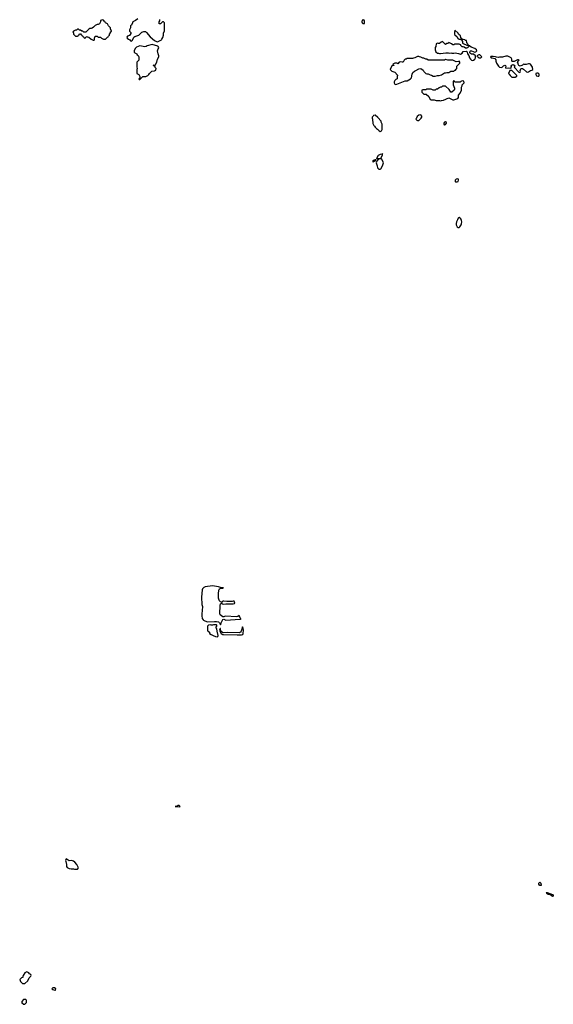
# Model space of a CAD drawing. Header units: inches. Extents: x 2386215 to 2556187, y 580866 to 760840.
# Tile 66 of 203: x 2451534 to 2461827, y 647414 to 666409. Entities that reach past the tile are written whole.
import ezdxf

# ---------------------------------------------------------------- set-up
doc = ezdxf.new("R2010")
doc.units = ezdxf.units.IN
doc.header["$MEASUREMENT"] = 0
for name, color, linetype in [('C4654', 7, 'Continuous'), ('C4655', 7, 'Continuous'), ('C4656', 7, 'Continuous'), ('C4664', 7, 'Continuous'), ('C4666', 7, 'Continuous')]:
    doc.layers.add(name, color=color, linetype=linetype)

msp = doc.modelspace()

# ---------------------------------------------------------------- linework, layer by layer
at = {"layer": 'C4654', "color": 5, "elevation": 80}
for points in [[(2451670, 648038), (2451630, 648018), (2451602, 647970), (2451594, 647950), (2451594, 647930), (2451570, 647926), (2451534, 647890), (2451550, 647854), (2451590, 647814), (2451630, 647814), (2451688, 647870), (2451716, 647924), (2451750, 647954), (2451755, 647970), (2451746, 647990), (2451723, 648003), (2451710, 648018)], [(2452190, 647734), (2452174, 647730), (2452152, 647710), (2452170, 647698), (2452210, 647686), (2452226, 647690), (2452228, 647710), (2452206, 647730)], [(2451650, 647506), (2451610, 647506), (2451574, 647470), (2451578, 647438), (2451593, 647433), (2451598, 647418), (2451630, 647414), (2451666, 647450), (2451666, 647490), (2451662, 647502)]]:
    msp.add_lwpolyline(points, close=True, dxfattribs=at)
at = {"layer": 'C4655', "color": 5, "elevation": 80}
for points in [[(2455250, 655484), (2455112, 655470), (2455084, 655456), (2455062, 655430), (2455055, 655410), (2455040, 655270), (2455048, 655128), (2455058, 655090), (2455056, 655010), (2455045, 654950), (2455045, 654910), (2455055, 654855), (2455071, 654831), (2455082, 654822), (2455150, 654795), (2455290, 654801), (2455330, 654799), (2455370, 654790), (2455391, 654770), (2455410, 654734), (2455420, 654770), (2455450, 654836), (2455470, 654847), (2455510, 654827), (2455690, 654835), (2455796, 654844), (2455809, 654850), (2455796, 654856), (2455787, 654867), (2455770, 654917), (2455742, 654898), (2455710, 654890), (2455510, 654904), (2455484, 654897), (2455470, 654887), (2455450, 654891), (2455403, 654930), (2455397, 654950), (2455402, 655110), (2455410, 655139), (2455424, 655150), (2455430, 655162), (2455433, 655150), (2455442, 655142), (2455470, 655134), (2455510, 655139), (2455650, 655141), (2455676, 655144), (2455685, 655150), (2455669, 655189), (2455666, 655190), (2455650, 655192), (2455630, 655185), (2455530, 655186), (2455470, 655191), (2455450, 655190), (2455430, 655172), (2455410, 655177), (2455390, 655200), (2455372, 655230), (2455367, 655250), (2455366, 655330), (2455376, 655404), (2455390, 655428), (2455410, 655439), (2455450, 655441), (2455468, 655450), (2455410, 655458), (2455368, 655470)], [(2455330, 654735), (2455275, 654735), (2455250, 654726), (2455230, 654726), (2455205, 654735), (2455174, 654730), (2455154, 654710), (2455154, 654630), (2455158, 654618), (2455170, 654614), (2455194, 654590), (2455194, 654570), (2455226, 654546), (2455268, 654528), (2455314, 654510), (2455350, 654505), (2455359, 654510), (2455365, 654530), (2455342, 654610), (2455335, 654655), (2455326, 654670), (2455326, 654690), (2455338, 654710), (2455338, 654730)], [(2455830, 654698), (2455822, 654650), (2455807, 654610), (2455790, 654590), (2455770, 654580), (2455550, 654587), (2455470, 654583), (2455447, 654587), (2455423, 654603), (2455415, 654615), (2455410, 654666), (2455398, 654662), (2455386, 654630), (2455392, 654610), (2455419, 654570), (2455450, 654551), (2455467, 654547), (2455730, 654540), (2455810, 654542), (2455830, 654546), (2455837, 654550), (2455845, 654570), (2455851, 654630), (2455844, 654670)], [(2454610, 651248), (2454590, 651248), (2454570, 651235), (2454534, 651230), (2454610, 651221), (2454628, 651230)], [(2452430, 650218), (2452419, 650190), (2452421, 650170), (2452435, 650110), (2452436, 650070), (2452450, 650051), (2452490, 650035), (2452530, 650026), (2452570, 650025), (2452590, 650018), (2452650, 650022), (2452668, 650050), (2452634, 650114), (2452597, 650157), (2452570, 650175), (2452533, 650187), (2452490, 650184)]]:
    msp.add_lwpolyline(points, close=True, dxfattribs=at)
at = {"layer": 'C4656', "color": 5, "elevation": 80}
for points in [[(2453130, 666406), (2453094, 666390), (2453094, 666370), (2453084, 666356), (2453074, 666330), (2453050, 666318), (2453030, 666318), (2452990, 666298), (2452958, 666262), (2452932, 666248), (2452910, 666238), (2452890, 666238), (2452870, 666228), (2452810, 666166), (2452770, 666166), (2452750, 666186), (2452730, 666186), (2452710, 666206), (2452687, 666207), (2452670, 666226), (2452650, 666226), (2452630, 666206), (2452610, 666206), (2452574, 666190), (2452562, 666170), (2452572, 666152), (2452574, 666130), (2452610, 666094), (2452650, 666094), (2452662, 666098), (2452667, 666113), (2452682, 666118), (2452687, 666133), (2452710, 666134), (2452718, 666118), (2452733, 666113), (2452738, 666098), (2452753, 666093), (2452758, 666078), (2452773, 666073), (2452778, 666058), (2452790, 666054), (2452802, 666058), (2452807, 666073), (2452822, 666078), (2452830, 666094), (2452838, 666078), (2452870, 666074), (2452914, 666030), (2452950, 666014), (2452970, 666014), (2452976, 666024), (2452978, 666050), (2452990, 666094), (2453027, 666093), (2453050, 666074), (2453090, 666072), (2453114, 666050), (2453150, 666032), (2453187, 666033), (2453230, 666074), (2453242, 666078), (2453246, 666090), (2453266, 666110), (2453266, 666130), (2453287, 666153), (2453288, 666172), (2453302, 666178), (2453306, 666190), (2453288, 666230), (2453288, 666250), (2453249, 666289), (2453230, 666326), (2453190, 666346), (2453175, 666375), (2453162, 666382), (2453150, 666398)], [(2458170, 666406), (2458138, 666402), (2458134, 666370), (2458142, 666350), (2458150, 666334), (2458170, 666334), (2458182, 666338), (2458187, 666353), (2458187, 666387)], [(2454090, 665929), (2453995, 665905), (2453971, 665889), (2453950, 665884), (2453850, 665902), (2453784, 665876), (2453764, 665856), (2453742, 665810), (2453744, 665784), (2453754, 665770), (2453791, 665751), (2453802, 665730), (2453817, 665717), (2453834, 665690), (2453834, 665630), (2453793, 665587), (2453793, 665493), (2453802, 665470), (2453794, 665450), (2453794, 665370), (2453832, 665352), (2453854, 665310), (2453854, 665286), (2453834, 665270), (2453838, 665258), (2453850, 665254), (2453910, 665314), (2453970, 665312), (2454006, 665330), (2454028, 665352), (2454038, 665370), (2454085, 665415), (2454136, 665424), (2454162, 665438), (2454166, 665470), (2454150, 665486), (2454146, 665506), (2454126, 665510), (2454122, 665522), (2454106, 665530), (2454110, 665534), (2454150, 665534), (2454178, 665590), (2454194, 665646), (2454215, 665690), (2454218, 665710), (2454202, 665750), (2454195, 665810), (2454198, 665830), (2454218, 665870), (2454208, 665890), (2454198, 665898)], [(2458390, 664566), (2458358, 664562), (2458354, 664550), (2458334, 664530), (2458334, 664510), (2458342, 664490), (2458344, 664404), (2458362, 664370), (2458377, 664357), (2458390, 664334), (2458414, 664310), (2458437, 664297), (2458470, 664262), (2458490, 664254), (2458510, 664262), (2458528, 664290), (2458528, 664330), (2458526, 664390), (2458516, 664416), (2458506, 664430), (2458506, 664450), (2458440, 664520)], [(2459270, 664572), (2459230, 664569), (2459201, 664539), (2459182, 664498), (2459174, 664490), (2459194, 664470), (2459210, 664465), (2459230, 664466), (2459279, 664510), (2459293, 664530), (2459293, 664550)], [(2459750, 664439), (2459728, 664432), (2459718, 664410), (2459718, 664390), (2459723, 664383), (2459730, 664381), (2459750, 664387), (2459764, 664410), (2459768, 664428)], [(2458390, 663706), (2458354, 663690), (2458342, 663670), (2458350, 663665), (2458406, 663690), (2458402, 663702)], [(2458473, 663727), (2458458, 663722), (2458454, 663710), (2458422, 663678), (2458411, 663650), (2458431, 663590), (2458434, 663550), (2458464, 663524), (2458490, 663522), (2458498, 663530), (2458529, 663591), (2458549, 663650), (2458538, 663678), (2458510, 663726)], [(2458530, 663826), (2458524, 663816), (2458490, 663809), (2458450, 663788), (2458414, 663730), (2458422, 663722), (2458430, 663722), (2458438, 663722), (2458448, 663732), (2458502, 663738), (2458530, 663794), (2458535, 663815)], [(2459970, 663337), (2459952, 663330), (2459931, 663310), (2459932, 663290), (2459943, 663283), (2459970, 663279), (2459990, 663287), (2459999, 663310), (2459995, 663330), (2459990, 663334)]]:
    msp.add_lwpolyline(points, close=True, dxfattribs=at)
for points in [[(2453815, 666425), (2453770, 666395), (2453714, 666370), (2453712, 666350), (2453690, 666306), (2453673, 666287), (2453672, 666250), (2453654, 666210), (2453654, 666190), (2453680, 666160), (2453680, 666140), (2453650, 666106), (2453614, 666090), (2453602, 666070), (2453610, 666054), (2453634, 666030), (2453657, 666017), (2453670, 666002), (2453690, 665994), (2453710, 666014), (2453738, 666070), (2453755, 666085), (2453829, 666111), (2453892, 666168), (2453930, 666183), (2453942, 666182), (2453958, 666178), (2453982, 666162), (2454050, 666078), (2454132, 666010), (2454170, 665985), (2454190, 665982), (2454270, 666022), (2454278, 666030), (2454296, 666064), (2454308, 666110), (2454308, 666150), (2454327, 666193), (2454327, 666347), (2454310, 666366), (2454290, 666366), (2454250, 666326), (2454227, 666327), (2454227, 666367), (2454236, 666384), (2454238, 666410)], [(2460000, 666131), (2459990, 666148), (2459930, 666206), (2459922, 666170), (2459922, 666130), (2459930, 666114), (2459964, 666084), (2459990, 666042), (2460000, 666037)], [(2460000, 665936), (2459970, 665938), (2459930, 665938), (2459910, 665926), (2459890, 665926), (2459863, 665943), (2459810, 665966), (2459794, 665950), (2459773, 665947), (2459750, 665928), (2459690, 665986), (2459662, 665978), (2459632, 665948), (2459610, 665948), (2459590, 665958), (2459570, 665946), (2459558, 665890), (2459546, 665870), (2459545, 665830), (2459562, 665790), (2459590, 665762), (2459610, 665765), (2459630, 665758), (2459650, 665758), (2459752, 665772), (2459808, 665772), (2459830, 665766), (2459850, 665771), (2459870, 665766), (2459910, 665766), (2459931, 665771), (2460000, 665754)], [(2460000, 665605), (2459950, 665598), (2459890, 665626), (2459792, 665628), (2459750, 665638), (2459730, 665629), (2459413, 665627), (2459387, 665647), (2459370, 665648), (2459330, 665668), (2459309, 665669), (2459270, 665688), (2459249, 665689), (2459230, 665698), (2459210, 665698), (2459154, 665670), (2459130, 665668), (2459110, 665658), (2459010, 665658), (2458991, 665649), (2458970, 665648), (2458952, 665630), (2458930, 665588), (2458910, 665588), (2458870, 665598), (2458854, 665590), (2458830, 665558), (2458807, 665567), (2458790, 665568), (2458773, 665567), (2458744, 665556), (2458734, 665550), (2458738, 665538), (2458750, 665534), (2458752, 665528), (2458718, 665522), (2458687, 665470), (2458683, 665450), (2458690, 665432), (2458713, 665413), (2458732, 665412), (2458770, 665394), (2458820, 665340), (2458822, 665330), (2458812, 665310), (2458814, 665270), (2458790, 665255), (2458767, 665233), (2458758, 665210), (2458758, 665190), (2458767, 665167), (2458790, 665159), (2458810, 665163), (2458970, 665226), (2459006, 665230), (2459074, 665266), (2459094, 665286), (2459103, 665357), (2459118, 665390), (2459150, 665418), (2459174, 665426), (2459230, 665462), (2459270, 665465), (2459314, 665434), (2459330, 665412), (2459370, 665372), (2459390, 665362), (2459410, 665362), (2459450, 665342), (2459477, 665337), (2459510, 665322), (2459550, 665322), (2459590, 665331), (2459628, 665332), (2459670, 665342), (2459730, 665382), (2459750, 665382), (2459772, 665392), (2459810, 665392), (2459853, 665413), (2459910, 665414), (2459930, 665434), (2459942, 665438), (2459950, 665454), (2459962, 665458), (2459966, 665470), (2459966, 665510), (2460000, 665544)], [(2460000, 665206), (2459930, 665206), (2459922, 665222), (2459910, 665226), (2459898, 665222), (2459894, 665210), (2459894, 665150), (2459922, 665090), (2459922, 665070), (2459913, 665047), (2459870, 665008), (2459849, 665009), (2459820, 665060), (2459750, 665126), (2459690, 665126), (2459672, 665108), (2459653, 665107), (2459624, 665096), (2459590, 665066), (2459570, 665066), (2459550, 665048), (2459510, 665048), (2459470, 665066), (2459390, 665066), (2459370, 665058), (2459310, 665058), (2459294, 665050), (2459294, 665010), (2459330, 664974), (2459373, 664973), (2459424, 664924), (2459454, 664870), (2459470, 664865), (2459530, 664865), (2459570, 664851), (2459630, 664851), (2459650, 664845), (2459670, 664852), (2459707, 664853), (2459810, 664902), (2459890, 664865), (2459910, 664865), (2459986, 664890), (2459995, 664905), (2459998, 664950), (2460000, 664953)], [(2460000, 662585), (2459990, 662577), (2459982, 662550), (2459961, 662510), (2459954, 662474), (2459956, 662450), (2459970, 662414), (2459990, 662397), (2460000, 662398)]]:
    msp.add_lwpolyline(points, dxfattribs=at)
at = {"layer": 'C4664', "color": 5, "elevation": 60}
for points in [[(2461570, 649703), (2461561, 649710), (2461550, 649730), (2461549, 649750), (2461570, 649768), (2461588, 649750), (2461590, 649708)], [(2461810, 649496), (2461785, 649510), (2461767, 649527), (2461730, 649533), (2461710, 649542), (2461699, 649550), (2461699, 649559), (2461689, 649571), (2461710, 649573), (2461810, 649535), (2461827, 649510), (2461822, 649498)]]:
    msp.add_lwpolyline(points, close=True, dxfattribs=at)
at = {"layer": 'C4666', "color": 5, "elevation": 80}
for points in [[(2460000, 666037), (2460010, 666032), (2460032, 666032), (2460058, 666018), (2460074, 665990), (2460078, 665958), (2460170, 665914), (2460182, 665918), (2460186, 665930), (2460168, 665948), (2460158, 665970), (2460150, 666006), (2460128, 666008), (2460122, 666022), (2460090, 666026), (2460062, 666042), (2460044, 666064), (2460035, 666095), (2460004, 666124), (2460000, 666131)], [(2460000, 665754), (2460035, 665745), (2460070, 665762), (2460086, 665794), (2460144, 665804), (2460158, 665798), (2460165, 665785), (2460171, 665750), (2460195, 665715), (2460211, 665670), (2460227, 665647), (2460250, 665626), (2460270, 665621), (2460290, 665625), (2460315, 665645), (2460328, 665670), (2460328, 665710), (2460290, 665742), (2460250, 665744), (2460230, 665755), (2460219, 665770), (2460215, 665790), (2460220, 665800), (2460230, 665805), (2460250, 665806), (2460310, 665785), (2460330, 665791), (2460349, 665810), (2460348, 665830), (2460310, 665853), (2460240, 665880), (2460210, 665906), (2460198, 665902), (2460193, 665887), (2460173, 665867), (2460150, 665858), (2460130, 665858), (2460110, 665878), (2460090, 665888), (2460070, 665888), (2460056, 665896), (2460046, 665914), (2460046, 665926), (2460034, 665926), (2460010, 665935), (2460000, 665936)], [(2460000, 665544), (2460026, 665570), (2460026, 665590), (2460010, 665606), (2460000, 665605)], [(2460000, 664953), (2460028, 664990), (2460058, 665050), (2460058, 665110), (2460066, 665130), (2460066, 665150), (2460106, 665190), (2460102, 665222), (2460070, 665226), (2460044, 665216), (2460030, 665206), (2460000, 665206)], [(2460000, 662398), (2460010, 662399), (2460027, 662413), (2460050, 662450), (2460057, 662470), (2460062, 662510), (2460058, 662538), (2460041, 662570), (2460010, 662593), (2460000, 662585)]]:
    msp.add_lwpolyline(points, dxfattribs=at)
for points in [[(2460410, 665728), (2460390, 665728), (2460354, 665710), (2460358, 665698), (2460370, 665694), (2460390, 665674), (2460430, 665674), (2460446, 665690)], [(2460950, 665702), (2460910, 665702), (2460850, 665688), (2460792, 665688), (2460770, 665682), (2460730, 665686), (2460710, 665695), (2460670, 665698), (2460622, 665698), (2460614, 665690), (2460630, 665674), (2460650, 665674), (2460698, 665658), (2460716, 665636), (2460718, 665610), (2460732, 665570), (2460770, 665512), (2460790, 665492), (2460833, 665487), (2460863, 665517), (2460890, 665531), (2460905, 665525), (2460910, 665514), (2460904, 665484), (2460910, 665474), (2460959, 665479), (2461007, 665473), (2461018, 665490), (2461015, 665510), (2461030, 665532), (2461050, 665542), (2461070, 665534), (2461082, 665510), (2461074, 665490), (2461170, 665392), (2461190, 665394), (2461195, 665410), (2461189, 665430), (2461195, 665450), (2461201, 665459), (2461215, 665465), (2461230, 665466), (2461254, 665454), (2461310, 665401), (2461330, 665396), (2461350, 665401), (2461390, 665431), (2461410, 665432), (2461429, 665451), (2461426, 665490), (2461415, 665515), (2461390, 665549), (2461370, 665559), (2461350, 665559), (2461303, 665543), (2461270, 665542), (2461250, 665548), (2461230, 665529), (2461190, 665515), (2461165, 665525), (2461148, 665550), (2461147, 665567), (2461138, 665590), (2461148, 665612), (2461166, 665630), (2461156, 665636), (2461133, 665633), (2461075, 665605), (2461050, 665599), (2461041, 665601), (2461029, 665609), (2461024, 665650), (2461014, 665674), (2460975, 665695)], [(2461030, 665426), (2460990, 665426), (2460962, 665370), (2460977, 665357), (2460992, 665332), (2461010, 665322), (2461030, 665302), (2461090, 665302), (2461122, 665318), (2461126, 665330)], [(2461510, 665378), (2461492, 665368), (2461491, 665350), (2461505, 665325), (2461530, 665316), (2461550, 665321), (2461557, 665330), (2461557, 665350), (2461550, 665362), (2461530, 665375)]]:
    msp.add_lwpolyline(points, close=True, dxfattribs=at)

doc.saveas('drawing.dxf')
